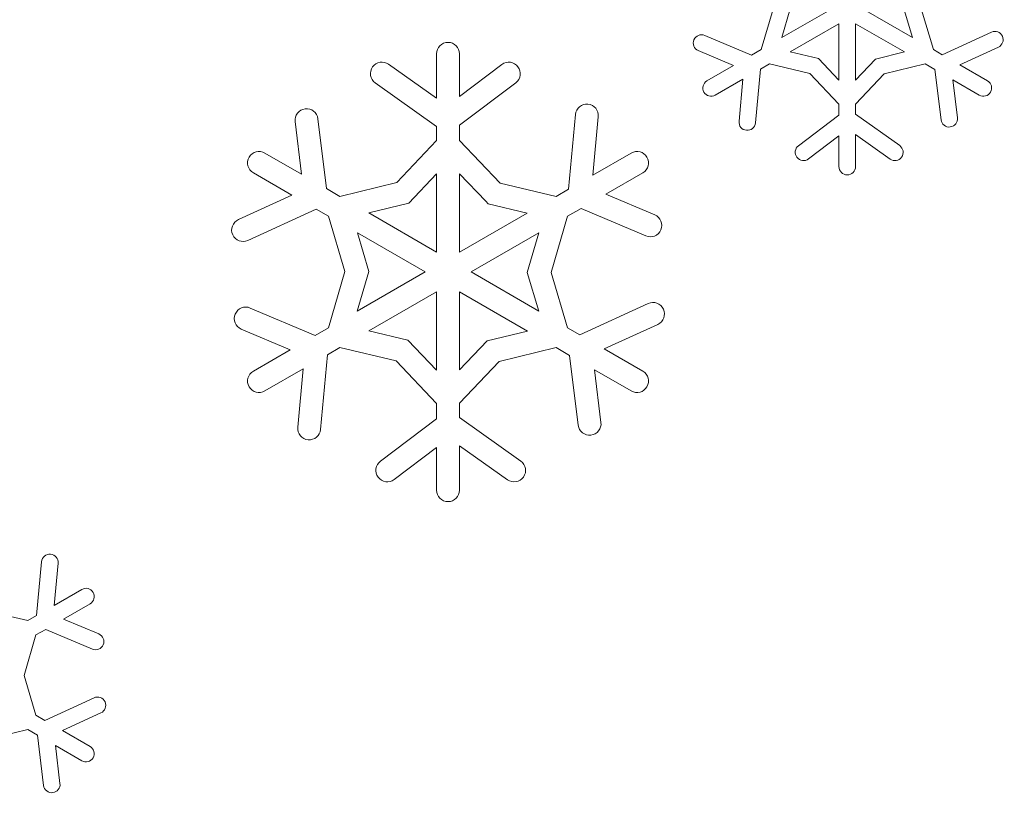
# Model space of a CAD drawing. Header units: centimetres. Extents: x -132 to 124, y -95 to 91.
# Tile 24 of 56: x -73.59 to -67.08, y 48.66 to 53.9. Entities that reach past the tile are written whole.
import ezdxf

# ---------------------------------------------------------------- set-up
doc = ezdxf.new("R2010")
doc.units = ezdxf.units.CM
doc.header["$MEASUREMENT"] = 0
doc.layers.add('Layer 1', color=7, linetype='Continuous')

msp = doc.modelspace()

# ---------------------------------------------------------------- linework, layer by layer
at = {"layer": 'Layer 1', "lineweight": 5}
for points, knots in [([(-69.05878, 53.79567), (-69.05878, 53.79567), (-68.75005, 53.66472), (-68.75005, 53.66472), (-68.75005, 53.66472), (-68.75005, 53.66472), (-68.68579, 53.70181), (-68.68579, 53.70181), (-68.68579, 53.70181), (-68.68579, 53.70181), (-68.60726, 53.96997), (-68.60726, 53.96997), (-68.60726, 53.96997), (-68.60726, 53.96997), (-68.68579, 54.23325), (-68.68579, 54.23325), (-68.68579, 54.23325), (-68.68579, 54.23325), (-68.74465, 54.26738), (-68.74465, 54.26738), (-68.74465, 54.26738), (-68.74465, 54.26738), (-69.0701, 54.11815), (-69.0701, 54.11815)], [0, 0, 0, 0, 0.1428571, 0.1428571, 0.1428571, 0.1428571, 0.2857143, 0.2857143, 0.2857143, 0.2857143, 0.4285714, 0.4285714, 0.4285714, 0.4285714, 0.5714286, 0.5714286, 0.5714286, 0.5714286, 0.7142857, 0.7142857, 0.7142857, 0.7142857, 1, 1, 1, 1]), ([(-67.17332, 54.13939), (-67.17332, 54.13939), (-67.48187, 54.27051), (-67.48187, 54.27051), (-67.48187, 54.27051), (-67.48187, 54.27051), (-67.5463, 54.23325), (-67.5463, 54.23325), (-67.5463, 54.23325), (-67.5463, 54.23325), (-67.62483, 53.96527), (-67.62483, 53.96527), (-67.62483, 53.96527), (-67.62483, 53.96527), (-67.5463, 53.70181), (-67.5463, 53.70181), (-67.5463, 53.70181), (-67.5463, 53.70181), (-67.48727, 53.66768), (-67.48727, 53.66768), (-67.48727, 53.66768), (-67.48727, 53.66768), (-67.162, 53.81708), (-67.162, 53.81708)], [0, 0, 0, 0, 0.1428571, 0.1428571, 0.1428571, 0.1428571, 0.2857143, 0.2857143, 0.2857143, 0.2857143, 0.4285714, 0.4285714, 0.4285714, 0.4285714, 0.5714286, 0.5714286, 0.5714286, 0.5714286, 0.7142857, 0.7142857, 0.7142857, 0.7142857, 1, 1, 1, 1]), ([(-68.5491, 53.78086), (-68.5491, 53.78086), (-68.22557, 53.9677), (-68.22557, 53.9677), (-68.22557, 53.9677), (-68.22557, 53.9677), (-68.54789, 54.15385), (-68.54789, 54.15385), (-68.54789, 54.15385), (-68.54789, 54.15385), (-68.49338, 53.97066), (-68.49338, 53.97066), (-68.49338, 53.97066), (-68.49338, 53.97066), (-68.5491, 53.78086), (-68.5491, 53.78086)], [0, 0, 0, 0, 0.2, 0.2, 0.2, 0.2, 0.4, 0.4, 0.4, 0.4, 0.6, 0.6, 0.6, 0.6, 1, 1, 1, 1]), ([(-67.68316, 54.15437), (-67.68316, 54.15437), (-68.00652, 53.9677), (-68.00652, 53.9677), (-68.00652, 53.9677), (-68.00652, 53.9677), (-67.68403, 53.78139), (-67.68403, 53.78139), (-67.68403, 53.78139), (-67.68403, 53.78139), (-67.73871, 53.9644), (-67.73871, 53.9644), (-67.73871, 53.9644), (-67.73871, 53.9644), (-67.68316, 54.15437), (-67.68316, 54.15437)], [0, 0, 0, 0, 0.2, 0.2, 0.2, 0.2, 0.4, 0.4, 0.4, 0.4, 0.6, 0.6, 0.6, 0.6, 1, 1, 1, 1]), ([(-68.1709, 53.4993), (-68.1709, 53.4993), (-68.1709, 53.8728), (-68.1709, 53.8728), (-68.1709, 53.8728), (-68.1709, 53.8728), (-68.49321, 53.68666), (-68.49321, 53.68666), (-68.49321, 53.68666), (-68.49321, 53.68666), (-68.30724, 53.64243), (-68.30724, 53.64243), (-68.30724, 53.64243), (-68.30724, 53.64243), (-68.1709, 53.4993), (-68.1709, 53.4993)], [0, 0, 0, 0, 0.2, 0.2, 0.2, 0.2, 0.4, 0.4, 0.4, 0.4, 0.6, 0.6, 0.6, 0.6, 1, 1, 1, 1]), ([(-67.73784, 53.68596), (-67.73784, 53.68596), (-68.06137, 53.8728), (-68.06137, 53.8728), (-68.06137, 53.8728), (-68.06137, 53.8728), (-68.06137, 53.50034), (-68.06137, 53.50034), (-68.06137, 53.50034), (-68.06137, 53.50034), (-67.9299, 53.6393), (-67.9299, 53.6393), (-67.9299, 53.6393), (-67.9299, 53.6393), (-67.73784, 53.68596), (-67.73784, 53.68596)], [0, 0, 0, 0, 0.2, 0.2, 0.2, 0.2, 0.4, 0.4, 0.4, 0.4, 0.6, 0.6, 0.6, 0.6, 1, 1, 1, 1]), ([(-69.10144, 53.69519), (-69.12913, 53.70686), (-69.14218, 53.7389), (-69.13034, 53.76676), (-69.13034, 53.76676), (-69.1185, 53.79445), (-69.08646, 53.80751), (-69.05878, 53.79567)], [0, 0, 0, 0, 0.3333333, 0.3333333, 0.3333333, 0.3333333, 1, 1, 1, 1]), ([(-67.162, 53.81708), (-67.13466, 53.82962), (-67.10227, 53.81743), (-67.08973, 53.79009), (-67.08973, 53.79009), (-67.0772, 53.76275), (-67.08939, 53.73037), (-67.11655, 53.71766)], [0, 0, 0, 0, 0.3333333, 0.3333333, 0.3333333, 0.3333333, 1, 1, 1, 1]), ([(-71.15023, 53.60447), (-71.15023, 53.60447), (-70.8328, 53.3795), (-70.8328, 53.3795), (-70.8328, 53.3795), (-70.8328, 53.3795), (-70.8328, 53.67343), (-70.8328, 53.67343)], [0, 0, 0, 0, 0.3333333, 0.3333333, 0.3333333, 0.3333333, 1, 1, 1, 1]), ([(-70.68078, 53.67343), (-70.68078, 53.67343), (-70.68078, 53.39221), (-70.68078, 53.39221), (-70.68078, 53.39221), (-70.68078, 53.39221), (-70.40044, 53.60343), (-70.40044, 53.60343)], [0, 0, 0, 0, 0.3333333, 0.3333333, 0.3333333, 0.3333333, 1, 1, 1, 1]), ([(-69.04398, 53.49495), (-69.04398, 53.49495), (-68.86863, 53.59611), (-68.86863, 53.59611), (-68.86863, 53.59611), (-68.86863, 53.59611), (-69.10144, 53.69519), (-69.10144, 53.69519)], [0, 0, 0, 0, 0.3333333, 0.3333333, 0.3333333, 0.3333333, 1, 1, 1, 1]), ([(-67.11655, 53.71766), (-67.11655, 53.71766), (-67.3713, 53.60082), (-67.3713, 53.60082), (-67.3713, 53.60082), (-67.3713, 53.60082), (-67.18794, 53.49495), (-67.18794, 53.49495)], [0, 0, 0, 0, 0.3333333, 0.3333333, 0.3333333, 0.3333333, 1, 1, 1, 1]), ([(-71.23799, 53.48102), (-71.27212, 53.50522), (-71.28013, 53.55258), (-71.25575, 53.58671), (-71.25575, 53.58671), (-71.23155, 53.62084), (-71.18419, 53.62868), (-71.15023, 53.60447)], [0, 0, 0, 0, 0.3333333, 0.3333333, 0.3333333, 0.3333333, 1, 1, 1, 1]), ([(-70.40044, 53.60343), (-70.36718, 53.6285), (-70.31947, 53.62189), (-70.29422, 53.58845), (-70.29422, 53.58845), (-70.26897, 53.55519), (-70.27559, 53.50748), (-70.30902, 53.48223)], [0, 0, 0, 0, 0.3333333, 0.3333333, 0.3333333, 0.3333333, 1, 1, 1, 1]), ([(-68.43871, 53.0652), (-68.43871, 53.0652), (-68.1709, 53.26701), (-68.1709, 53.26701), (-68.1709, 53.26701), (-68.1709, 53.26701), (-68.1709, 53.34119), (-68.1709, 53.34119), (-68.1709, 53.34119), (-68.1709, 53.34119), (-68.36366, 53.54318), (-68.36366, 53.54318), (-68.36366, 53.54318), (-68.36366, 53.54318), (-68.63129, 53.60691), (-68.63129, 53.60691), (-68.63129, 53.60691), (-68.63129, 53.60691), (-68.69015, 53.57296), (-68.69015, 53.57296), (-68.69015, 53.57296), (-68.69015, 53.57296), (-68.72341, 53.21651), (-68.72341, 53.21651)], [0, 0, 0, 0, 0.1428571, 0.1428571, 0.1428571, 0.1428571, 0.2857143, 0.2857143, 0.2857143, 0.2857143, 0.4285714, 0.4285714, 0.4285714, 0.4285714, 0.5714286, 0.5714286, 0.5714286, 0.5714286, 0.7142857, 0.7142857, 0.7142857, 0.7142857, 1, 1, 1, 1]), ([(-67.49598, 53.23706), (-67.49598, 53.23706), (-67.53672, 53.56982), (-67.53672, 53.56982), (-67.53672, 53.56982), (-67.53672, 53.56982), (-67.60098, 53.60691), (-67.60098, 53.60691), (-67.60098, 53.60691), (-67.60098, 53.60691), (-67.87262, 53.54092), (-67.87262, 53.54092), (-67.87262, 53.54092), (-67.87262, 53.54092), (-68.06137, 53.34136), (-68.06137, 53.34136), (-68.06137, 53.34136), (-68.06137, 53.34136), (-68.06137, 53.27328), (-68.06137, 53.27328), (-68.06137, 53.27328), (-68.06137, 53.27328), (-67.76936, 53.06607), (-67.76936, 53.06607)], [0, 0, 0, 0, 0.1428571, 0.1428571, 0.1428571, 0.1428571, 0.2857143, 0.2857143, 0.2857143, 0.2857143, 0.4285714, 0.4285714, 0.4285714, 0.4285714, 0.5714286, 0.5714286, 0.5714286, 0.5714286, 0.7142857, 0.7142857, 0.7142857, 0.7142857, 1, 1, 1, 1]), ([(-71.61759, 53.24385), (-71.61759, 53.24385), (-71.561, 52.78172), (-71.561, 52.78172), (-71.561, 52.78172), (-71.561, 52.78172), (-71.47167, 52.73017), (-71.47167, 52.73017), (-71.47167, 52.73017), (-71.47167, 52.73017), (-71.09469, 52.82211), (-71.09469, 52.82211), (-71.09469, 52.82211), (-71.09469, 52.82211), (-70.8328, 53.09898), (-70.8328, 53.09898), (-70.8328, 53.09898), (-70.8328, 53.09898), (-70.8328, 53.1937), (-70.8328, 53.1937), (-70.8328, 53.1937), (-70.8328, 53.1937), (-71.23799, 53.48102), (-71.23799, 53.48102)], [0, 0, 0, 0, 0.1428571, 0.1428571, 0.1428571, 0.1428571, 0.2857143, 0.2857143, 0.2857143, 0.2857143, 0.4285714, 0.4285714, 0.4285714, 0.4285714, 0.5714286, 0.5714286, 0.5714286, 0.5714286, 0.7142857, 0.7142857, 0.7142857, 0.7142857, 1, 1, 1, 1]), ([(-70.30902, 53.48223), (-70.30902, 53.48223), (-70.68078, 53.20224), (-70.68078, 53.20224), (-70.68078, 53.20224), (-70.68078, 53.20224), (-70.68078, 53.09933), (-70.68078, 53.09933), (-70.68078, 53.09933), (-70.68078, 53.09933), (-70.41297, 52.81863), (-70.41297, 52.81863), (-70.41297, 52.81863), (-70.41297, 52.81863), (-70.04191, 52.73035), (-70.04191, 52.73035), (-70.04191, 52.73035), (-70.04191, 52.73035), (-69.96024, 52.77754), (-69.96024, 52.77754), (-69.96024, 52.77754), (-69.96024, 52.77754), (-69.91375, 53.27206), (-69.91375, 53.27206)], [0, 0, 0, 0, 0.1428571, 0.1428571, 0.1428571, 0.1428571, 0.2857143, 0.2857143, 0.2857143, 0.2857143, 0.4285714, 0.4285714, 0.4285714, 0.4285714, 0.5714286, 0.5714286, 0.5714286, 0.5714286, 0.7142857, 0.7142857, 0.7142857, 0.7142857, 1, 1, 1, 1]), ([(-68.83206, 53.22696), (-68.83206, 53.22696), (-68.80594, 53.50609), (-68.80594, 53.50609), (-68.80594, 53.50609), (-68.80594, 53.50609), (-68.9893, 53.40022), (-68.9893, 53.40022)], [0, 0, 0, 0, 0.3333333, 0.3333333, 0.3333333, 0.3333333, 1, 1, 1, 1]), ([(-67.24262, 53.40022), (-67.24262, 53.40022), (-67.41814, 53.50139), (-67.41814, 53.50139), (-67.41814, 53.50139), (-67.41814, 53.50139), (-67.38732, 53.25047), (-67.38732, 53.25047)], [0, 0, 0, 0, 0.3333333, 0.3333333, 0.3333333, 0.3333333, 1, 1, 1, 1]), ([(-69.91375, 53.27206), (-69.90992, 53.31385), (-69.87283, 53.34432), (-69.83121, 53.34049), (-69.83121, 53.34049), (-69.78959, 53.33649), (-69.75895, 53.29957), (-69.76295, 53.25778)], [0, 0, 0, 0, 0.3333333, 0.3333333, 0.3333333, 0.3333333, 1, 1, 1, 1]), ([(-71.76821, 53.22505), (-71.77344, 53.26666), (-71.74384, 53.30462), (-71.70222, 53.30967), (-71.70222, 53.30967), (-71.6606, 53.3149), (-71.62282, 53.2853), (-71.61759, 53.24385)], [0, 0, 0, 0, 0.3333333, 0.3333333, 0.3333333, 0.3333333, 1, 1, 1, 1]), ([(-71.96898, 53.01731), (-71.96898, 53.01731), (-71.72555, 52.87679), (-71.72555, 52.87679), (-71.72555, 52.87679), (-71.72555, 52.87679), (-71.76821, 53.22505), (-71.76821, 53.22505)], [0, 0, 0, 0, 0.3333333, 0.3333333, 0.3333333, 0.3333333, 1, 1, 1, 1]), ([(-69.76295, 53.25778), (-69.76295, 53.25778), (-69.79917, 52.87035), (-69.79917, 52.87035), (-69.79917, 52.87035), (-69.79917, 52.87035), (-69.5446, 53.01731), (-69.5446, 53.01731)], [0, 0, 0, 0, 0.3333333, 0.3333333, 0.3333333, 0.3333333, 1, 1, 1, 1]), ([(-68.72341, 53.21651), (-68.72619, 53.18656), (-68.75283, 53.16462), (-68.78296, 53.16758), (-68.78296, 53.16758), (-68.81291, 53.1702), (-68.83502, 53.19701), (-68.83206, 53.22696)], [0, 0, 0, 0, 0.3333333, 0.3333333, 0.3333333, 0.3333333, 1, 1, 1, 1]), ([(-67.38732, 53.25047), (-67.38384, 53.22052), (-67.40491, 53.19318), (-67.43486, 53.18952), (-67.43486, 53.18952), (-67.46498, 53.18587), (-67.49232, 53.20711), (-67.49598, 53.23706)], [0, 0, 0, 0, 0.3333333, 0.3333333, 0.3333333, 0.3333333, 1, 1, 1, 1]), ([(-68.1709, 52.92746), (-68.1709, 52.92746), (-68.1709, 53.13015), (-68.1709, 53.13015), (-68.1709, 53.13015), (-68.1709, 53.13015), (-68.37271, 52.97796), (-68.37271, 52.97796)], [0, 0, 0, 0, 0.3333333, 0.3333333, 0.3333333, 0.3333333, 1, 1, 1, 1]), ([(-67.83257, 52.97726), (-67.83257, 52.97726), (-68.06137, 53.13938), (-68.06137, 53.13938), (-68.06137, 53.13938), (-68.06137, 53.13938), (-68.06137, 52.92746), (-68.06137, 52.92746)], [0, 0, 0, 0, 0.3333333, 0.3333333, 0.3333333, 0.3333333, 1, 1, 1, 1]), ([(-68.37271, 52.97796), (-68.39692, 52.95985), (-68.43105, 52.96473), (-68.44933, 52.98875), (-68.44933, 52.98875), (-68.46744, 53.01278), (-68.46256, 53.04709), (-68.43871, 53.0652)], [0, 0, 0, 0, 0.3333333, 0.3333333, 0.3333333, 0.3333333, 1, 1, 1, 1]), ([(-67.76936, 53.06607), (-67.74481, 53.04848), (-67.73906, 53.01453), (-67.75665, 52.98997), (-67.75665, 52.98997), (-67.77406, 52.96542), (-67.80801, 52.95968), (-67.83257, 52.97726)], [0, 0, 0, 0, 0.3333333, 0.3333333, 0.3333333, 0.3333333, 1, 1, 1, 1]), ([(-72.14398, 52.57642), (-72.14398, 52.57642), (-71.7905, 52.73871), (-71.7905, 52.73871), (-71.7905, 52.73871), (-71.7905, 52.73871), (-72.0449, 52.88584), (-72.0449, 52.88584)], [0, 0, 0, 0, 0.3333333, 0.3333333, 0.3333333, 0.3333333, 1, 1, 1, 1]), ([(-71.28187, 52.62065), (-71.28187, 52.62065), (-70.8328, 52.36137), (-70.8328, 52.36137), (-70.8328, 52.36137), (-70.8328, 52.36137), (-70.8328, 52.87836), (-70.8328, 52.87836), (-70.8328, 52.87836), (-70.8328, 52.87836), (-71.01528, 52.68542), (-71.01528, 52.68542), (-71.01528, 52.68542), (-71.01528, 52.68542), (-71.28187, 52.62065), (-71.28187, 52.62065)], [0, 0, 0, 0, 0.2, 0.2, 0.2, 0.2, 0.4, 0.4, 0.4, 0.4, 0.6, 0.6, 0.6, 0.6, 1, 1, 1, 1]), ([(-70.68078, 52.87975), (-70.68078, 52.87975), (-70.68078, 52.36137), (-70.68078, 52.36137), (-70.68078, 52.36137), (-70.68078, 52.36137), (-70.23327, 52.61978), (-70.23327, 52.61978), (-70.23327, 52.61978), (-70.23327, 52.61978), (-70.49133, 52.68124), (-70.49133, 52.68124), (-70.49133, 52.68124), (-70.49133, 52.68124), (-70.50718, 52.69779), (-70.50718, 52.69779), (-70.50718, 52.69779), (-70.50718, 52.69779), (-70.68078, 52.87975), (-70.68078, 52.87975)], [0, 0, 0, 0, 0.1666667, 0.1666667, 0.1666667, 0.1666667, 0.3333333, 0.3333333, 0.3333333, 0.3333333, 0.5, 0.5, 0.5, 0.5, 0.6666667, 0.6666667, 0.6666667, 0.6666667, 1, 1, 1, 1]), ([(-69.46868, 52.88584), (-69.46868, 52.88584), (-69.71211, 52.74532), (-69.71211, 52.74532), (-69.71211, 52.74532), (-69.71211, 52.74532), (-69.3891, 52.60794), (-69.3891, 52.60794)], [0, 0, 0, 0, 0.3333333, 0.3333333, 0.3333333, 0.3333333, 1, 1, 1, 1]), ([(-72.06545, 51.99135), (-72.06545, 51.99135), (-71.63692, 51.80938), (-71.63692, 51.80938), (-71.63692, 51.80938), (-71.63692, 51.80938), (-71.54759, 51.86093), (-71.54759, 51.86093), (-71.54759, 51.86093), (-71.54759, 51.86093), (-71.43859, 52.23304), (-71.43859, 52.23304), (-71.43859, 52.23304), (-71.43859, 52.23304), (-71.54759, 52.59871), (-71.54759, 52.59871), (-71.54759, 52.59871), (-71.54759, 52.59871), (-71.62943, 52.6459), (-71.62943, 52.6459), (-71.62943, 52.6459), (-71.62943, 52.6459), (-72.08112, 52.43868), (-72.08112, 52.43868)], [0, 0, 0, 0, 0.1428571, 0.1428571, 0.1428571, 0.1428571, 0.2857143, 0.2857143, 0.2857143, 0.2857143, 0.4285714, 0.4285714, 0.4285714, 0.4285714, 0.5714286, 0.5714286, 0.5714286, 0.5714286, 0.7142857, 0.7142857, 0.7142857, 0.7142857, 1, 1, 1, 1]), ([(-69.4483, 52.46829), (-69.4483, 52.46829), (-69.87666, 52.65008), (-69.87666, 52.65008), (-69.87666, 52.65008), (-69.87666, 52.65008), (-69.96599, 52.59871), (-69.96599, 52.59871), (-69.96599, 52.59871), (-69.96599, 52.59871), (-70.07499, 52.22642), (-70.07499, 52.22642), (-70.07499, 52.22642), (-70.07499, 52.22642), (-69.96599, 51.86093), (-69.96599, 51.86093), (-69.96599, 51.86093), (-69.96599, 51.86093), (-69.88415, 51.81374), (-69.88415, 51.81374), (-69.88415, 51.81374), (-69.88415, 51.81374), (-69.43263, 52.02078), (-69.43263, 52.02078)], [0, 0, 0, 0, 0.1428571, 0.1428571, 0.1428571, 0.1428571, 0.2857143, 0.2857143, 0.2857143, 0.2857143, 0.4285714, 0.4285714, 0.4285714, 0.4285714, 0.5714286, 0.5714286, 0.5714286, 0.5714286, 0.7142857, 0.7142857, 0.7142857, 0.7142857, 1, 1, 1, 1]), ([(-72.08112, 52.43868), (-72.11926, 52.42127), (-72.16401, 52.43816), (-72.18142, 52.47612), (-72.18142, 52.47612), (-72.19883, 52.51408), (-72.18212, 52.55901), (-72.14398, 52.57642)], [0, 0, 0, 0, 0.3333333, 0.3333333, 0.3333333, 0.3333333, 1, 1, 1, 1]), ([(-69.3891, 52.60794), (-69.35062, 52.59157), (-69.33251, 52.54717), (-69.34888, 52.50851), (-69.34888, 52.50851), (-69.36507, 52.46985), (-69.40982, 52.45192), (-69.4483, 52.46829)], [0, 0, 0, 0, 0.3333333, 0.3333333, 0.3333333, 0.3333333, 1, 1, 1, 1]), ([(-71.35779, 51.97045), (-71.35779, 51.97045), (-70.90872, 52.22973), (-70.90872, 52.22973), (-70.90872, 52.22973), (-70.90872, 52.22973), (-71.3564, 52.48831), (-71.3564, 52.48831), (-71.3564, 52.48831), (-71.3564, 52.48831), (-71.28048, 52.23408), (-71.28048, 52.23408), (-71.28048, 52.23408), (-71.28048, 52.23408), (-71.35779, 51.97045), (-71.35779, 51.97045)], [0, 0, 0, 0, 0.2, 0.2, 0.2, 0.2, 0.4, 0.4, 0.4, 0.4, 0.6, 0.6, 0.6, 0.6, 1, 1, 1, 1]), ([(-70.15579, 52.48901), (-70.15579, 52.48901), (-70.60486, 52.22973), (-70.60486, 52.22973), (-70.60486, 52.22973), (-70.60486, 52.22973), (-70.15718, 51.97132), (-70.15718, 51.97132), (-70.15718, 51.97132), (-70.15718, 51.97132), (-70.23292, 52.22538), (-70.23292, 52.22538), (-70.23292, 52.22538), (-70.23292, 52.22538), (-70.15579, 52.48901), (-70.15579, 52.48901)], [0, 0, 0, 0, 0.2, 0.2, 0.2, 0.2, 0.4, 0.4, 0.4, 0.4, 0.6, 0.6, 0.6, 0.6, 1, 1, 1, 1]), ([(-70.8328, 51.57988), (-70.8328, 51.57988), (-70.8328, 52.09809), (-70.8328, 52.09809), (-70.8328, 52.09809), (-70.8328, 52.09809), (-71.28031, 51.83968), (-71.28031, 51.83968), (-71.28031, 51.83968), (-71.28031, 51.83968), (-71.02242, 51.77839), (-71.02242, 51.77839), (-71.02242, 51.77839), (-71.02242, 51.77839), (-70.8328, 51.57988), (-70.8328, 51.57988)], [0, 0, 0, 0, 0.2, 0.2, 0.2, 0.2, 0.4, 0.4, 0.4, 0.4, 0.6, 0.6, 0.6, 0.6, 1, 1, 1, 1]), ([(-70.23188, 51.83899), (-70.23188, 51.83899), (-70.68078, 52.09809), (-70.68078, 52.09809), (-70.68078, 52.09809), (-70.68078, 52.09809), (-70.68078, 51.58128), (-70.68078, 51.58128), (-70.68078, 51.58128), (-70.68078, 51.58128), (-70.49847, 51.77421), (-70.49847, 51.77421), (-70.49847, 51.77421), (-70.49847, 51.77421), (-70.23188, 51.83899), (-70.23188, 51.83899)], [0, 0, 0, 0, 0.2, 0.2, 0.2, 0.2, 0.4, 0.4, 0.4, 0.4, 0.6, 0.6, 0.6, 0.6, 1, 1, 1, 1]), ([(-72.12448, 51.8517), (-72.16314, 51.86807), (-72.18107, 51.91247), (-72.1647, 51.95112), (-72.1647, 51.95112), (-72.14851, 51.98978), (-72.10393, 52.00754), (-72.06545, 51.99135)], [0, 0, 0, 0, 0.3333333, 0.3333333, 0.3333333, 0.3333333, 1, 1, 1, 1]), ([(-69.43263, 52.02078), (-69.39467, 52.03836), (-69.34957, 52.02147), (-69.33216, 51.98351), (-69.33216, 51.98351), (-69.31475, 51.94538), (-69.33146, 51.90045), (-69.36942, 51.88304)], [0, 0, 0, 0, 0.3333333, 0.3333333, 0.3333333, 0.3333333, 1, 1, 1, 1]), ([(-72.0449, 51.57379), (-72.0449, 51.57379), (-71.80147, 51.71431), (-71.80147, 51.71431), (-71.80147, 51.71431), (-71.80147, 51.71431), (-72.12448, 51.8517), (-72.12448, 51.8517)], [0, 0, 0, 0, 0.3333333, 0.3333333, 0.3333333, 0.3333333, 1, 1, 1, 1]), ([(-69.36942, 51.88304), (-69.36942, 51.88304), (-69.72325, 51.72075), (-69.72325, 51.72075), (-69.72325, 51.72075), (-69.72325, 51.72075), (-69.46868, 51.57379), (-69.46868, 51.57379)], [0, 0, 0, 0, 0.3333333, 0.3333333, 0.3333333, 0.3333333, 1, 1, 1, 1]), ([(-71.20456, 50.9774), (-71.20456, 50.9774), (-70.8328, 51.25722), (-70.8328, 51.25722), (-70.8328, 51.25722), (-70.8328, 51.25722), (-70.8328, 51.36031), (-70.8328, 51.36031), (-70.8328, 51.36031), (-70.8328, 51.36031), (-71.10061, 51.64083), (-71.10061, 51.64083), (-71.10061, 51.64083), (-71.10061, 51.64083), (-71.47185, 51.72928), (-71.47185, 51.72928), (-71.47185, 51.72928), (-71.47185, 51.72928), (-71.55351, 51.6821), (-71.55351, 51.6821), (-71.55351, 51.6821), (-71.55351, 51.6821), (-71.59983, 51.1874), (-71.59983, 51.1874)], [0, 0, 0, 0, 0.1428571, 0.1428571, 0.1428571, 0.1428571, 0.2857143, 0.2857143, 0.2857143, 0.2857143, 0.4285714, 0.4285714, 0.4285714, 0.4285714, 0.5714286, 0.5714286, 0.5714286, 0.5714286, 0.7142857, 0.7142857, 0.7142857, 0.7142857, 1, 1, 1, 1]), ([(-69.89616, 51.21578), (-69.89616, 51.21578), (-69.95258, 51.67774), (-69.95258, 51.67774), (-69.95258, 51.67774), (-69.95258, 51.67774), (-70.04191, 51.72928), (-70.04191, 51.72928), (-70.04191, 51.72928), (-70.04191, 51.72928), (-70.41889, 51.63769), (-70.41889, 51.63769), (-70.41889, 51.63769), (-70.41889, 51.63769), (-70.68078, 51.36048), (-70.68078, 51.36048), (-70.68078, 51.36048), (-70.68078, 51.36048), (-70.68078, 51.26593), (-70.68078, 51.26593), (-70.68078, 51.26593), (-70.68078, 51.26593), (-70.27559, 50.97844), (-70.27559, 50.97844)], [0, 0, 0, 0, 0.1428571, 0.1428571, 0.1428571, 0.1428571, 0.2857143, 0.2857143, 0.2857143, 0.2857143, 0.4285714, 0.4285714, 0.4285714, 0.4285714, 0.5714286, 0.5714286, 0.5714286, 0.5714286, 0.7142857, 0.7142857, 0.7142857, 0.7142857, 1, 1, 1, 1]), ([(-71.7508, 51.20168), (-71.7508, 51.20168), (-71.71441, 51.58929), (-71.71441, 51.58929), (-71.71441, 51.58929), (-71.71441, 51.58929), (-71.96898, 51.44215), (-71.96898, 51.44215)], [0, 0, 0, 0, 0.3333333, 0.3333333, 0.3333333, 0.3333333, 1, 1, 1, 1]), ([(-69.5446, 51.44215), (-69.5446, 51.44215), (-69.7882, 51.58267), (-69.7882, 51.58267), (-69.7882, 51.58267), (-69.7882, 51.58267), (-69.74537, 51.23441), (-69.74537, 51.23441)], [0, 0, 0, 0, 0.3333333, 0.3333333, 0.3333333, 0.3333333, 1, 1, 1, 1]), ([(-71.59983, 51.1874), (-71.60384, 51.14578), (-71.64075, 51.11513), (-71.68237, 51.11914), (-71.68237, 51.11914), (-71.72416, 51.12314), (-71.75463, 51.16006), (-71.7508, 51.20168)], [0, 0, 0, 0, 0.3333333, 0.3333333, 0.3333333, 0.3333333, 1, 1, 1, 1]), ([(-69.74537, 51.23441), (-69.74032, 51.19297), (-69.76992, 51.15501), (-69.81153, 51.14979), (-69.81153, 51.14979), (-69.85298, 51.14474), (-69.89094, 51.17416), (-69.89616, 51.21578)], [0, 0, 0, 0, 0.3333333, 0.3333333, 0.3333333, 0.3333333, 1, 1, 1, 1]), ([(-70.8328, 50.78603), (-70.8328, 50.78603), (-70.8328, 51.06742), (-70.8328, 51.06742), (-70.8328, 51.06742), (-70.8328, 51.06742), (-71.11314, 50.85621), (-71.11314, 50.85621)], [0, 0, 0, 0, 0.3333333, 0.3333333, 0.3333333, 0.3333333, 1, 1, 1, 1]), ([(-70.36352, 50.85499), (-70.36352, 50.85499), (-70.68078, 51.08013), (-70.68078, 51.08013), (-70.68078, 51.08013), (-70.68078, 51.08013), (-70.68078, 50.78603), (-70.68078, 50.78603)], [0, 0, 0, 0, 0.3333333, 0.3333333, 0.3333333, 0.3333333, 1, 1, 1, 1]), ([(-71.11314, 50.85621), (-71.14658, 50.83096), (-71.19411, 50.83775), (-71.21936, 50.87118), (-71.21936, 50.87118), (-71.24461, 50.90444), (-71.23799, 50.95198), (-71.20456, 50.9774)], [0, 0, 0, 0, 0.3333333, 0.3333333, 0.3333333, 0.3333333, 1, 1, 1, 1]), ([(-70.27559, 50.97844), (-70.24163, 50.95424), (-70.23362, 50.90705), (-70.25782, 50.87275), (-70.25782, 50.87275), (-70.2822, 50.83879), (-70.32939, 50.83078), (-70.36352, 50.85499)], [0, 0, 0, 0, 0.3333333, 0.3333333, 0.3333333, 0.3333333, 1, 1, 1, 1]), ([(-73.72994, 50.46389), (-73.72994, 50.46389), (-73.99793, 50.26208), (-73.99793, 50.26208), (-73.99793, 50.26208), (-73.99793, 50.26208), (-73.99793, 50.18808), (-73.99793, 50.18808), (-73.99793, 50.18808), (-73.99793, 50.18808), (-73.80482, 49.98591), (-73.80482, 49.98591), (-73.80482, 49.98591), (-73.80482, 49.98591), (-73.53736, 49.92218), (-73.53736, 49.92218), (-73.53736, 49.92218), (-73.53736, 49.92218), (-73.47868, 49.95631), (-73.47868, 49.95631), (-73.47868, 49.95631), (-73.47868, 49.95631), (-73.44524, 50.3124), (-73.44524, 50.3124)], [0, 0, 0, 0, 0.1428571, 0.1428571, 0.1428571, 0.1428571, 0.2857143, 0.2857143, 0.2857143, 0.2857143, 0.4285714, 0.4285714, 0.4285714, 0.4285714, 0.5714286, 0.5714286, 0.5714286, 0.5714286, 0.7142857, 0.7142857, 0.7142857, 0.7142857, 1, 1, 1, 1]), ([(-73.44524, 50.3124), (-73.44228, 50.34253), (-73.41582, 50.36464), (-73.38569, 50.36168), (-73.38569, 50.36168), (-73.35574, 50.3589), (-73.3338, 50.33225), (-73.33659, 50.30213)], [0, 0, 0, 0, 0.3333333, 0.3333333, 0.3333333, 0.3333333, 1, 1, 1, 1]), ([(-73.33659, 50.30213), (-73.33659, 50.30213), (-73.36271, 50.023), (-73.36271, 50.023), (-73.36271, 50.023), (-73.36271, 50.023), (-73.17918, 50.12905), (-73.17918, 50.12905)], [0, 0, 0, 0, 0.3333333, 0.3333333, 0.3333333, 0.3333333, 1, 1, 1, 1]), ([(-73.1245, 50.03415), (-73.1245, 50.03415), (-73.30002, 49.93298), (-73.30002, 49.93298), (-73.30002, 49.93298), (-73.30002, 49.93298), (-73.06721, 49.83407), (-73.06721, 49.83407)], [0, 0, 0, 0, 0.3333333, 0.3333333, 0.3333333, 0.3333333, 1, 1, 1, 1]), ([(-73.10987, 49.73343), (-73.10987, 49.73343), (-73.41843, 49.86437), (-73.41843, 49.86437), (-73.41843, 49.86437), (-73.41843, 49.86437), (-73.48285, 49.82746), (-73.48285, 49.82746), (-73.48285, 49.82746), (-73.48285, 49.82746), (-73.56139, 49.5593), (-73.56139, 49.5593), (-73.56139, 49.5593), (-73.56139, 49.5593), (-73.48285, 49.29584), (-73.48285, 49.29584), (-73.48285, 49.29584), (-73.48285, 49.29584), (-73.42383, 49.26189), (-73.42383, 49.26189), (-73.42383, 49.26189), (-73.42383, 49.26189), (-73.09855, 49.41111), (-73.09855, 49.41111)], [0, 0, 0, 0, 0.1428571, 0.1428571, 0.1428571, 0.1428571, 0.2857143, 0.2857143, 0.2857143, 0.2857143, 0.4285714, 0.4285714, 0.4285714, 0.4285714, 0.5714286, 0.5714286, 0.5714286, 0.5714286, 0.7142857, 0.7142857, 0.7142857, 0.7142857, 1, 1, 1, 1]), ([(-73.06721, 49.83407), (-73.03935, 49.82241), (-73.02646, 49.79019), (-73.03813, 49.76233), (-73.03813, 49.76233), (-73.04997, 49.73465), (-73.08219, 49.72159), (-73.10987, 49.73343)], [0, 0, 0, 0, 0.3333333, 0.3333333, 0.3333333, 0.3333333, 1, 1, 1, 1]), ([(-73.09855, 49.41111), (-73.07104, 49.42365), (-73.03865, 49.41146), (-73.02612, 49.38413), (-73.02612, 49.38413), (-73.01358, 49.35661), (-73.02577, 49.32422), (-73.05311, 49.31169)], [0, 0, 0, 0, 0.3333333, 0.3333333, 0.3333333, 0.3333333, 1, 1, 1, 1]), ([(-73.05311, 49.31169), (-73.05311, 49.31169), (-73.30786, 49.19485), (-73.30786, 49.19485), (-73.30786, 49.19485), (-73.30786, 49.19485), (-73.1245, 49.08898), (-73.1245, 49.08898)], [0, 0, 0, 0, 0.3333333, 0.3333333, 0.3333333, 0.3333333, 1, 1, 1, 1]), ([(-73.43236, 48.83109), (-73.43236, 48.83109), (-73.47328, 49.16385), (-73.47328, 49.16385), (-73.47328, 49.16385), (-73.47328, 49.16385), (-73.53753, 49.20094), (-73.53753, 49.20094), (-73.53753, 49.20094), (-73.53753, 49.20094), (-73.80917, 49.13495), (-73.80917, 49.13495), (-73.80917, 49.13495), (-73.80917, 49.13495), (-73.99793, 48.9354), (-73.99793, 48.9354), (-73.99793, 48.9354), (-73.99793, 48.9354), (-73.99793, 48.86714), (-73.99793, 48.86714), (-73.99793, 48.86714), (-73.99793, 48.86714), (-73.70591, 48.6601), (-73.70591, 48.6601)], [0, 0, 0, 0, 0.1428571, 0.1428571, 0.1428571, 0.1428571, 0.2857143, 0.2857143, 0.2857143, 0.2857143, 0.4285714, 0.4285714, 0.4285714, 0.4285714, 0.5714286, 0.5714286, 0.5714286, 0.5714286, 0.7142857, 0.7142857, 0.7142857, 0.7142857, 1, 1, 1, 1]), ([(-73.17918, 48.99408), (-73.17918, 48.99408), (-73.3547, 49.09542), (-73.3547, 49.09542), (-73.3547, 49.09542), (-73.3547, 49.09542), (-73.32388, 48.8445), (-73.32388, 48.8445)], [0, 0, 0, 0, 0.3333333, 0.3333333, 0.3333333, 0.3333333, 1, 1, 1, 1]), ([(-73.32388, 48.8445), (-73.32022, 48.81455), (-73.34146, 48.78739), (-73.37159, 48.78356), (-73.37159, 48.78356), (-73.40136, 48.7799), (-73.4287, 48.80114), (-73.43236, 48.83109)], [0, 0, 0, 0, 0.3333333, 0.3333333, 0.3333333, 0.3333333, 1, 1, 1, 1])]:
    msp.add_open_spline(points, degree=3, knots=knots, dxfattribs=at)
for points in [[(-70.8328, 53.67343), (-70.8328, 53.71522), (-70.79867, 53.74935), (-70.75688, 53.74935)], [(-70.75688, 53.74935), (-70.71509, 53.74935), (-70.68078, 53.71522), (-70.68078, 53.67343)], [(-69.06418, 53.42024), (-69.07915, 53.44619), (-69.07027, 53.4798), (-69.04398, 53.49495)], [(-67.18794, 53.49495), (-67.16182, 53.4798), (-67.15294, 53.44619), (-67.16809, 53.42024)], [(-68.9893, 53.40022), (-69.01542, 53.38507), (-69.0492, 53.39395), (-69.06418, 53.42024)], [(-67.16809, 53.42024), (-67.18307, 53.39395), (-67.21667, 53.38507), (-67.24262, 53.40022)], [(-72.07276, 52.98963), (-72.05187, 53.02584), (-72.00538, 53.03821), (-71.96898, 53.01731)], [(-69.5446, 53.01731), (-69.50855, 53.03821), (-69.46171, 53.02584), (-69.44081, 52.98963)], [(-72.0449, 52.88584), (-72.0813, 52.90674), (-72.09383, 52.95341), (-72.07276, 52.98963)], [(-69.44081, 52.98963), (-69.41992, 52.95341), (-69.43228, 52.90674), (-69.46868, 52.88584)], [(-68.11605, 52.87279), (-68.14617, 52.87279), (-68.1709, 52.89734), (-68.1709, 52.92746)], [(-68.06137, 52.92746), (-68.06137, 52.89734), (-68.08592, 52.87279), (-68.11605, 52.87279)], [(-72.07276, 51.47001), (-72.09383, 51.50623), (-72.0813, 51.55289), (-72.0449, 51.57379)], [(-69.46868, 51.57379), (-69.43228, 51.55289), (-69.41992, 51.50623), (-69.44081, 51.47001)], [(-71.96898, 51.44215), (-72.00538, 51.42125), (-72.05187, 51.43379), (-72.07276, 51.47001)], [(-69.44081, 51.47001), (-69.46171, 51.43379), (-69.50855, 51.42125), (-69.5446, 51.44215)], [(-70.75688, 50.71011), (-70.79867, 50.71011), (-70.8328, 50.74442), (-70.8328, 50.78603)], [(-70.68078, 50.78603), (-70.68078, 50.74442), (-70.71509, 50.71011), (-70.75688, 50.71011)], [(-73.17918, 50.12905), (-73.15323, 50.14402), (-73.11945, 50.13497), (-73.10447, 50.10902)], [(-73.10447, 50.10902), (-73.08933, 50.0829), (-73.09838, 50.0493), (-73.1245, 50.03415)], [(-73.1245, 49.08898), (-73.09838, 49.074), (-73.08933, 49.04022), (-73.10447, 49.01428)], [(-73.10447, 49.01428), (-73.11945, 48.98816), (-73.15323, 48.9791), (-73.17918, 48.99408)]]:
    msp.add_open_spline(points, degree=3, dxfattribs=at)

doc.saveas('drawing.dxf')
